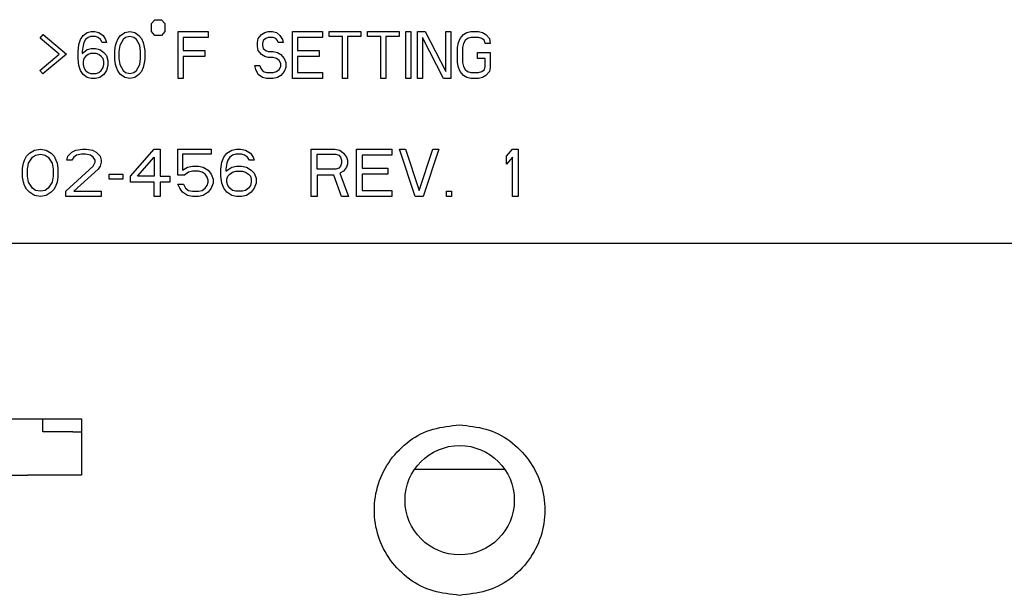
# Model space of a CAD drawing. Extents: x 4 to 119, y 2 to 81.
# Tile 17 of 28: x 66.09 to 67.135, y 45.161 to 45.772. Entities that reach past the tile are written whole.
import ezdxf

# ---------------------------------------------------------------- set-up
doc = ezdxf.new("R2010")
doc.units = 0
doc.layers.add('BODY', color=3, linetype='CONTINUOUS')

msp = doc.modelspace()

# ---------------------------------------------------------------- linework, layer by layer
at = {"layer": 'BODY', "linetype": 'CONTINUOUS'}
for p, q in [((66.2302, 45.7676), (66.2337, 45.7717)), ((66.2337, 45.7717), (66.2408, 45.7717)), ((66.2408, 45.7717), (66.2443, 45.7676)), ((66.1576, 45.755), (66.162, 45.7582)), ((66.162, 45.7582), (66.1664, 45.7592)), ((66.1664, 45.7592), (66.17, 45.7592)), ((66.17, 45.7592), (66.1744, 45.7582)), ((66.1744, 45.7582), (66.1788, 45.755)), ((66.1974, 45.755), (66.2018, 45.7582)), ((66.2018, 45.7582), (66.2072, 45.7592)), ((66.2072, 45.7592), (66.2125, 45.7582)), ((66.2125, 45.7582), (66.2169, 45.755)), ((66.2302, 45.7592), (66.2302, 45.7676)), ((66.2337, 45.7551), (66.2302, 45.7592)), ((66.2443, 45.7592), (66.2408, 45.7551)), ((66.2443, 45.7676), (66.2443, 45.7592)), ((66.2585, 45.7592), (66.2904, 45.7592)), ((66.2585, 45.7092), (66.2585, 45.7592)), ((66.2904, 45.7592), (66.2904, 45.7529)), ((66.347, 45.756), (66.3506, 45.7582)), ((66.3506, 45.7582), (66.3541, 45.7592)), ((66.3541, 45.7592), (66.3586, 45.7592)), ((66.3586, 45.7592), (66.363, 45.7582)), ((66.363, 45.7582), (66.3665, 45.755)), ((66.3798, 45.7592), (66.4117, 45.7592)), ((66.3798, 45.7092), (66.3798, 45.7592)), ((66.4117, 45.7592), (66.4117, 45.7529)), ((66.4188, 45.7592), (66.4524, 45.7592)), ((66.4188, 45.7539), (66.4188, 45.7592)), ((66.4524, 45.7592), (66.4524, 45.7539)), ((66.4595, 45.7592), (66.4931, 45.7592)), ((66.4595, 45.7539), (66.4595, 45.7592)), ((66.4931, 45.7592), (66.4931, 45.7539)), ((66.5002, 45.7592), (66.5055, 45.7592)), ((66.5002, 45.7092), (66.5002, 45.7592)), ((66.5055, 45.7592), (66.5055, 45.7092)), ((66.5126, 45.7092), (66.5126, 45.7592)), ((66.5126, 45.7592), (66.5206, 45.7592)), ((66.5206, 45.7592), (66.5427, 45.7167)), ((66.5427, 45.7167), (66.5427, 45.7592)), ((66.5427, 45.7592), (66.548, 45.7592)), ((66.548, 45.7592), (66.548, 45.7092)), ((66.5613, 45.756), (66.5649, 45.7582)), ((66.5649, 45.7582), (66.5693, 45.7592)), ((66.5693, 45.7592), (66.5773, 45.7592)), ((66.5773, 45.7592), (66.5817, 45.7582)), ((66.5817, 45.7582), (66.5852, 45.756)), ((66.1121, 45.7522), (66.1153, 45.756)), ((66.1323, 45.7352), (66.1121, 45.7522)), ((66.1153, 45.756), (66.14, 45.7352)), ((66.1531, 45.7454), (66.1549, 45.7507)), ((66.1549, 45.7507), (66.1576, 45.755)), ((66.1585, 45.7475), (66.1576, 45.7443)), ((66.1602, 45.7507), (66.1585, 45.7475)), ((66.1629, 45.7529), (66.1602, 45.7507)), ((66.1655, 45.7539), (66.1629, 45.7529)), ((66.1709, 45.7539), (66.1655, 45.7539)), ((66.1735, 45.7529), (66.1709, 45.7539)), ((66.1762, 45.7507), (66.1735, 45.7529)), ((66.1779, 45.7475), (66.1762, 45.7507)), ((66.1824, 45.7475), (66.1779, 45.7475)), ((66.1788, 45.755), (66.1815, 45.7507)), ((66.1815, 45.7507), (66.1824, 45.7475)), ((66.1921, 45.7443), (66.193, 45.7475)), ((66.193, 45.7475), (66.1948, 45.7518)), ((66.1948, 45.7518), (66.1974, 45.755)), ((66.2001, 45.7507), (66.1965, 45.7443)), ((66.2027, 45.7529), (66.2001, 45.7507)), ((66.2072, 45.7539), (66.2027, 45.7529)), ((66.2116, 45.7529), (66.2072, 45.7539)), ((66.2142, 45.7507), (66.2116, 45.7529)), ((66.2178, 45.7443), (66.2142, 45.7507)), ((66.2169, 45.755), (66.2195, 45.7518)), ((66.2195, 45.7518), (66.2213, 45.7475)), ((66.2213, 45.7475), (66.2222, 45.7443)), ((66.2408, 45.7551), (66.2337, 45.7551)), ((66.2638, 45.7529), (66.2638, 45.739)), ((66.2904, 45.7529), (66.2638, 45.7529)), ((66.3426, 45.7475), (66.3435, 45.7518)), ((66.3426, 45.7433), (66.3426, 45.7475)), ((66.3435, 45.7518), (66.347, 45.756)), ((66.3488, 45.7497), (66.3479, 45.7465)), ((66.3515, 45.7518), (66.3488, 45.7497)), ((66.3541, 45.7529), (66.3515, 45.7518)), ((66.3594, 45.7529), (66.3541, 45.7529)), ((66.3621, 45.7518), (66.3594, 45.7529)), ((66.3639, 45.7497), (66.3621, 45.7518)), ((66.3648, 45.7475), (66.3639, 45.7497)), ((66.3701, 45.7475), (66.3648, 45.7475)), ((66.3665, 45.755), (66.3692, 45.7507)), ((66.3692, 45.7507), (66.3701, 45.7475)), ((66.4117, 45.7529), (66.3851, 45.7529)), ((66.3851, 45.7529), (66.3851, 45.739)), ((66.4329, 45.7539), (66.4188, 45.7539)), ((66.4329, 45.7092), (66.4329, 45.7539)), ((66.4382, 45.7539), (66.4382, 45.7092)), ((66.4524, 45.7539), (66.4382, 45.7539)), ((66.4737, 45.7539), (66.4595, 45.7539)), ((66.4737, 45.7092), (66.4737, 45.7539)), ((66.4931, 45.7539), (66.479, 45.7539)), ((66.479, 45.7539), (66.479, 45.7092)), ((66.5179, 45.7529), (66.5179, 45.7092)), ((66.5401, 45.7092), (66.5179, 45.7529)), ((66.5551, 45.7422), (66.556, 45.7475)), ((66.556, 45.7475), (66.5578, 45.7518)), ((66.5578, 45.7518), (66.5613, 45.756)), ((66.5631, 45.7497), (66.5613, 45.7465)), ((66.5657, 45.7518), (66.5631, 45.7497)), ((66.5693, 45.7529), (66.5657, 45.7518)), ((66.5773, 45.7529), (66.5693, 45.7529)), ((66.5808, 45.7518), (66.5773, 45.7529)), ((66.5835, 45.7497), (66.5808, 45.7518)), ((66.5843, 45.7465), (66.5835, 45.7497)), ((66.5852, 45.756), (66.5888, 45.7518)), ((66.5888, 45.7518), (66.5897, 45.7465)), ((66.1523, 45.738), (66.1531, 45.7454)), ((66.1523, 45.7305), (66.1523, 45.738)), ((66.1576, 45.7443), (66.1567, 45.738)), ((66.1567, 45.7358), (66.162, 45.7401)), ((66.1567, 45.738), (66.1567, 45.7358)), ((66.162, 45.7401), (66.1664, 45.7412)), ((66.1664, 45.7412), (66.1709, 45.7412)), ((66.1709, 45.7412), (66.1753, 45.7401)), ((66.1753, 45.7401), (66.1797, 45.7369)), ((66.1797, 45.7369), (66.1824, 45.7337)), ((66.1912, 45.739), (66.1921, 45.7443)), ((66.1912, 45.7295), (66.1912, 45.739)), ((66.1965, 45.7443), (66.1956, 45.738)), ((66.1956, 45.738), (66.1956, 45.7305)), ((66.2187, 45.738), (66.2178, 45.7443)), ((66.2187, 45.7305), (66.2187, 45.738)), ((66.2222, 45.7443), (66.2231, 45.739)), ((66.2231, 45.739), (66.2231, 45.7295)), ((66.2638, 45.739), (66.2868, 45.739)), ((66.2868, 45.739), (66.2868, 45.7326)), ((66.3435, 45.739), (66.3426, 45.7433)), ((66.347, 45.7348), (66.3435, 45.739)), ((66.3479, 45.7465), (66.3479, 45.7443)), ((66.3479, 45.7443), (66.3488, 45.7412)), ((66.3488, 45.7412), (66.3515, 45.739)), ((66.3515, 45.739), (66.3541, 45.738)), ((66.3541, 45.738), (66.3594, 45.738)), ((66.3594, 45.738), (66.3639, 45.7369)), ((66.3639, 45.7369), (66.3674, 45.7348)), ((66.3851, 45.739), (66.4081, 45.739)), ((66.4081, 45.739), (66.4081, 45.7326)), ((66.5551, 45.7263), (66.5551, 45.7422)), ((66.5613, 45.7465), (66.5604, 45.7422)), ((66.5604, 45.7422), (66.5604, 45.7263)), ((66.5764, 45.7305), (66.5764, 45.7369)), ((66.5764, 45.7369), (66.5897, 45.7369)), ((66.5897, 45.7465), (66.5843, 45.7465)), ((66.5897, 45.7369), (66.5897, 45.7209)), ((66.1116, 45.7179), (66.1323, 45.7352)), ((66.14, 45.7352), (66.1148, 45.7141)), ((66.1531, 45.7231), (66.1523, 45.7305)), ((66.1585, 45.7305), (66.1576, 45.7273)), ((66.1576, 45.7273), (66.1576, 45.7241)), ((66.1602, 45.7326), (66.1585, 45.7305)), ((66.1629, 45.7348), (66.1602, 45.7326)), ((66.1655, 45.7358), (66.1629, 45.7348)), ((66.1717, 45.7358), (66.1655, 45.7358)), ((66.1744, 45.7348), (66.1717, 45.7358)), ((66.177, 45.7326), (66.1744, 45.7348)), ((66.1788, 45.7305), (66.177, 45.7326)), ((66.1797, 45.7273), (66.1788, 45.7305)), ((66.1797, 45.7241), (66.1797, 45.7273)), ((66.1824, 45.7337), (66.1841, 45.7284)), ((66.1841, 45.7284), (66.1841, 45.7231)), ((66.1921, 45.7241), (66.1912, 45.7295)), ((66.1956, 45.7305), (66.1965, 45.7241)), ((66.2178, 45.7241), (66.2187, 45.7305)), ((66.2231, 45.7295), (66.2222, 45.7241)), ((66.2638, 45.7326), (66.2638, 45.7092)), ((66.2868, 45.7326), (66.2638, 45.7326)), ((66.3506, 45.7326), (66.347, 45.7348)), ((66.3541, 45.7316), (66.3506, 45.7326)), ((66.3594, 45.7316), (66.3541, 45.7316)), ((66.363, 45.7305), (66.3594, 45.7316)), ((66.3656, 45.7284), (66.363, 45.7305)), ((66.3674, 45.7252), (66.3656, 45.7284)), ((66.3674, 45.7348), (66.371, 45.7305)), ((66.371, 45.7305), (66.3727, 45.7263)), ((66.4081, 45.7326), (66.3851, 45.7326)), ((66.3851, 45.7326), (66.3851, 45.7156)), ((66.5843, 45.7305), (66.5764, 45.7305)), ((66.5843, 45.722), (66.5843, 45.7305)), ((66.1148, 45.7141), (66.1116, 45.7179)), ((66.1549, 45.7178), (66.1531, 45.7231)), ((66.1576, 45.7135), (66.1549, 45.7178)), ((66.1576, 45.7241), (66.1585, 45.7209)), ((66.1585, 45.7209), (66.1602, 45.7178)), ((66.1602, 45.7178), (66.1629, 45.7156)), ((66.1744, 45.7156), (66.177, 45.7178)), ((66.177, 45.7178), (66.1788, 45.7209)), ((66.1788, 45.7209), (66.1797, 45.7241)), ((66.1824, 45.7178), (66.1797, 45.7135)), ((66.1841, 45.7231), (66.1824, 45.7178)), ((66.193, 45.7209), (66.1921, 45.7241)), ((66.1948, 45.7167), (66.193, 45.7209)), ((66.1974, 45.7135), (66.1948, 45.7167)), ((66.1965, 45.7241), (66.2001, 45.7178)), ((66.2001, 45.7178), (66.2027, 45.7156)), ((66.2116, 45.7156), (66.2142, 45.7178)), ((66.2142, 45.7178), (66.2178, 45.7241)), ((66.2195, 45.7167), (66.2169, 45.7135)), ((66.2213, 45.7209), (66.2195, 45.7167)), ((66.2222, 45.7241), (66.2213, 45.7209)), ((66.3409, 45.7188), (66.34, 45.7231)), ((66.34, 45.7231), (66.3453, 45.7231)), ((66.3435, 45.7135), (66.3409, 45.7188)), ((66.3453, 45.7231), (66.3462, 45.7199)), ((66.3462, 45.7199), (66.3488, 45.7167)), ((66.3488, 45.7167), (66.3524, 45.7156)), ((66.3594, 45.7156), (66.363, 45.7167)), ((66.363, 45.7167), (66.3656, 45.7188)), ((66.3656, 45.7188), (66.3674, 45.722)), ((66.3674, 45.722), (66.3674, 45.7252)), ((66.371, 45.7167), (66.3674, 45.7124)), ((66.3727, 45.7209), (66.371, 45.7167)), ((66.3727, 45.7263), (66.3727, 45.7209)), ((66.556, 45.7209), (66.5551, 45.7263)), ((66.5578, 45.7167), (66.556, 45.7209)), ((66.5613, 45.7124), (66.5578, 45.7167)), ((66.5604, 45.7263), (66.5613, 45.722)), ((66.5613, 45.722), (66.5631, 45.7188)), ((66.5631, 45.7188), (66.5657, 45.7167)), ((66.5657, 45.7167), (66.5693, 45.7156)), ((66.5773, 45.7156), (66.5808, 45.7167)), ((66.5808, 45.7167), (66.5835, 45.7188)), ((66.5835, 45.7188), (66.5843, 45.722)), ((66.5888, 45.7167), (66.5852, 45.7124)), ((66.5897, 45.7209), (66.5888, 45.7167)), ((66.162, 45.7103), (66.1576, 45.7135)), ((66.1664, 45.7092), (66.162, 45.7103)), ((66.1629, 45.7156), (66.1655, 45.7146)), ((66.1655, 45.7146), (66.1717, 45.7146)), ((66.1709, 45.7092), (66.1664, 45.7092)), ((66.1753, 45.7103), (66.1709, 45.7092)), ((66.1717, 45.7146), (66.1744, 45.7156)), ((66.1797, 45.7135), (66.1753, 45.7103)), ((66.2018, 45.7103), (66.1974, 45.7135)), ((66.2072, 45.7092), (66.2018, 45.7103)), ((66.2027, 45.7156), (66.2072, 45.7146)), ((66.2072, 45.7146), (66.2116, 45.7156)), ((66.2125, 45.7103), (66.2072, 45.7092)), ((66.2169, 45.7135), (66.2125, 45.7103)), ((66.2638, 45.7092), (66.2585, 45.7092)), ((66.3479, 45.7103), (66.3435, 45.7135)), ((66.3524, 45.7092), (66.3479, 45.7103)), ((66.3524, 45.7156), (66.3594, 45.7156)), ((66.3594, 45.7092), (66.3524, 45.7092)), ((66.3639, 45.7103), (66.3594, 45.7092)), ((66.3674, 45.7124), (66.3639, 45.7103)), ((66.4117, 45.7092), (66.3798, 45.7092)), ((66.3851, 45.7156), (66.4117, 45.7156)), ((66.4117, 45.7156), (66.4117, 45.7092)), ((66.4382, 45.7092), (66.4329, 45.7092)), ((66.479, 45.7092), (66.4737, 45.7092)), ((66.5055, 45.7092), (66.5002, 45.7092)), ((66.5179, 45.7092), (66.5126, 45.7092)), ((66.548, 45.7092), (66.5401, 45.7092)), ((66.5649, 45.7103), (66.5613, 45.7124)), ((66.5693, 45.7092), (66.5649, 45.7103)), ((66.5693, 45.7156), (66.5773, 45.7156)), ((66.5773, 45.7092), (66.5693, 45.7092)), ((66.5817, 45.7103), (66.5773, 45.7092)), ((66.5852, 45.7124), (66.5817, 45.7103)), ((66.1008, 45.63), (66.106, 45.6332)), ((66.106, 45.6332), (66.1123, 45.6342)), ((66.1123, 45.6342), (66.1185, 45.6332)), ((66.1185, 45.6332), (66.1237, 45.63)), ((66.1456, 45.631), (66.1498, 45.6332)), ((66.1498, 45.6332), (66.1571, 45.6342)), ((66.1571, 45.6342), (66.1612, 45.6342)), ((66.1612, 45.6342), (66.1675, 45.6332)), ((66.1675, 45.6332), (66.1716, 45.631)), ((66.2081, 45.6055), (66.2331, 45.6342)), ((66.2331, 45.6342), (66.2393, 45.6342)), ((66.2393, 45.6342), (66.2393, 45.6055)), ((66.2581, 45.6342), (66.2935, 45.6342)), ((66.2581, 45.6066), (66.2581, 45.6342)), ((66.2935, 45.6342), (66.2935, 45.6289)), ((66.3102, 45.63), (66.3154, 45.6332)), ((66.3154, 45.6332), (66.3206, 45.6342)), ((66.3206, 45.6342), (66.3248, 45.6342)), ((66.3248, 45.6342), (66.33, 45.6332)), ((66.33, 45.6332), (66.3352, 45.63)), ((66.3998, 45.6342), (66.4248, 45.6342)), ((66.3998, 45.5842), (66.3998, 45.6342)), ((66.4248, 45.6342), (66.43, 45.6332)), ((66.43, 45.6332), (66.4341, 45.63)), ((66.4477, 45.6342), (66.4852, 45.6342)), ((66.4477, 45.5842), (66.4477, 45.6342)), ((66.4852, 45.6342), (66.4852, 45.6279)), ((66.4935, 45.6342), (66.4998, 45.6342)), ((66.5102, 45.5842), (66.4935, 45.6342)), ((66.4998, 45.6342), (66.5143, 45.5906)), ((66.5143, 45.5906), (66.5289, 45.6342)), ((66.5352, 45.6342), (66.5185, 45.5842)), ((66.5289, 45.6342), (66.5352, 45.6342)), ((66.607, 45.6268), (66.6133, 45.6342)), ((66.6133, 45.6342), (66.6195, 45.6342)), ((66.6195, 45.6342), (66.6195, 45.5842)), ((66.0945, 45.6193), (66.0956, 45.6225)), ((66.0956, 45.6225), (66.0977, 45.6268)), ((66.0977, 45.6268), (66.1008, 45.63)), ((66.0998, 45.6193), (66.1039, 45.6257)), ((66.1039, 45.6257), (66.107, 45.6279)), ((66.107, 45.6279), (66.1123, 45.6289)), ((66.1123, 45.6289), (66.1175, 45.6279)), ((66.1175, 45.6279), (66.1206, 45.6257)), ((66.1206, 45.6257), (66.1248, 45.6193)), ((66.1237, 45.63), (66.1268, 45.6268)), ((66.1268, 45.6268), (66.1289, 45.6225)), ((66.1289, 45.6225), (66.13, 45.6193)), ((66.1404, 45.6225), (66.1414, 45.6268)), ((66.1456, 45.6225), (66.1404, 45.6225)), ((66.1414, 45.6268), (66.1456, 45.631)), ((66.1477, 45.6257), (66.1456, 45.6225)), ((66.1508, 45.6279), (66.1477, 45.6257)), ((66.156, 45.6289), (66.1508, 45.6279)), ((66.1602, 45.6289), (66.156, 45.6289)), ((66.1654, 45.6279), (66.1602, 45.6289)), ((66.1685, 45.6257), (66.1654, 45.6279)), ((66.1706, 45.6225), (66.1685, 45.6257)), ((66.1706, 45.6204), (66.1706, 45.6225)), ((66.1716, 45.631), (66.1758, 45.6268)), ((66.1758, 45.6268), (66.1768, 45.6225)), ((66.1768, 45.6225), (66.1768, 45.6204)), ((66.2154, 45.6055), (66.2331, 45.6257)), ((66.2331, 45.6257), (66.2331, 45.6055)), ((66.2633, 45.6289), (66.2633, 45.6119)), ((66.2935, 45.6289), (66.2633, 45.6289)), ((66.305, 45.6204), (66.307, 45.6257)), ((66.307, 45.6257), (66.3102, 45.63)), ((66.3112, 45.6225), (66.3102, 45.6193)), ((66.3133, 45.6257), (66.3112, 45.6225)), ((66.3164, 45.6279), (66.3133, 45.6257)), ((66.3196, 45.6289), (66.3164, 45.6279)), ((66.3258, 45.6289), (66.3196, 45.6289)), ((66.3289, 45.6279), (66.3258, 45.6289)), ((66.3321, 45.6257), (66.3289, 45.6279)), ((66.3341, 45.6225), (66.3321, 45.6257)), ((66.3393, 45.6225), (66.3341, 45.6225)), ((66.3352, 45.63), (66.3383, 45.6257)), ((66.3383, 45.6257), (66.3393, 45.6225)), ((66.406, 45.613), (66.406, 45.6289)), ((66.406, 45.6289), (66.4258, 45.6289)), ((66.4258, 45.6289), (66.4289, 45.6279)), ((66.4289, 45.6279), (66.431, 45.6257)), ((66.431, 45.6257), (66.432, 45.6225)), ((66.432, 45.6225), (66.432, 45.6193)), ((66.4341, 45.63), (66.4373, 45.6257)), ((66.4373, 45.6257), (66.4383, 45.6225)), ((66.4383, 45.6225), (66.4383, 45.6183)), ((66.4539, 45.6279), (66.4539, 45.614)), ((66.4852, 45.6279), (66.4539, 45.6279)), ((66.607, 45.6183), (66.607, 45.6268)), ((66.6133, 45.6257), (66.607, 45.6183)), ((66.6133, 45.5842), (66.6133, 45.6257)), ((66.0935, 45.614), (66.0945, 45.6193)), ((66.0935, 45.6045), (66.0935, 45.614)), ((66.0987, 45.613), (66.0998, 45.6193)), ((66.0987, 45.6055), (66.0987, 45.613)), ((66.1248, 45.6193), (66.1258, 45.613)), ((66.1258, 45.613), (66.1258, 45.6055)), ((66.13, 45.6193), (66.131, 45.614)), ((66.131, 45.614), (66.131, 45.6045)), ((66.1393, 45.5896), (66.1685, 45.6162)), ((66.1737, 45.613), (66.1477, 45.5896)), ((66.1685, 45.6162), (66.1706, 45.6204)), ((66.1758, 45.6162), (66.1737, 45.613)), ((66.1768, 45.6204), (66.1758, 45.6162)), ((66.2633, 45.6119), (66.2685, 45.6151)), ((66.2685, 45.6151), (66.2737, 45.6162)), ((66.2737, 45.6162), (66.28, 45.6162)), ((66.28, 45.6162), (66.2852, 45.6151)), ((66.2852, 45.6151), (66.2904, 45.6119)), ((66.2904, 45.6119), (66.2935, 45.6076)), ((66.3039, 45.613), (66.305, 45.6204)), ((66.3039, 45.6055), (66.3039, 45.613)), ((66.3102, 45.6193), (66.3091, 45.613)), ((66.3091, 45.6108), (66.3154, 45.6151)), ((66.3091, 45.613), (66.3091, 45.6108)), ((66.3154, 45.6151), (66.3206, 45.6162)), ((66.3206, 45.6162), (66.3258, 45.6162)), ((66.3258, 45.6162), (66.331, 45.6151)), ((66.331, 45.6151), (66.3362, 45.6119)), ((66.3362, 45.6119), (66.3393, 45.6087)), ((66.4258, 45.613), (66.406, 45.613)), ((66.4289, 45.614), (66.4258, 45.613)), ((66.431, 45.6162), (66.4289, 45.614)), ((66.432, 45.6193), (66.431, 45.6162)), ((66.4373, 45.6151), (66.4341, 45.6108)), ((66.4383, 45.6183), (66.4373, 45.6151)), ((66.4539, 45.614), (66.481, 45.614)), ((66.481, 45.614), (66.481, 45.6076)), ((66.0945, 45.5991), (66.0935, 45.6045)), ((66.0998, 45.5991), (66.0987, 45.6055)), ((66.1258, 45.6055), (66.1248, 45.5991)), ((66.131, 45.6045), (66.13, 45.5991)), ((66.1852, 45.6023), (66.1852, 45.6076)), ((66.1852, 45.6076), (66.1998, 45.6076)), ((66.1998, 45.6023), (66.1852, 45.6023)), ((66.1998, 45.6076), (66.1998, 45.6023)), ((66.2081, 45.5991), (66.2081, 45.6055)), ((66.2331, 45.6055), (66.2154, 45.6055)), ((66.2393, 45.6055), (66.2498, 45.6055)), ((66.2498, 45.6055), (66.2498, 45.5991)), ((66.2654, 45.6066), (66.2581, 45.6066)), ((66.2695, 45.6098), (66.2654, 45.6066)), ((66.2737, 45.6108), (66.2695, 45.6098)), ((66.28, 45.6108), (66.2737, 45.6108)), ((66.2841, 45.6098), (66.28, 45.6108)), ((66.2873, 45.6076), (66.2841, 45.6098)), ((66.2893, 45.6045), (66.2873, 45.6076)), ((66.2904, 45.6013), (66.2893, 45.6045)), ((66.2904, 45.5991), (66.2904, 45.6013)), ((66.2935, 45.6076), (66.2956, 45.6023)), ((66.2956, 45.6023), (66.2956, 45.5981)), ((66.305, 45.5981), (66.3039, 45.6055)), ((66.3102, 45.6023), (66.3112, 45.6055)), ((66.3102, 45.5991), (66.3102, 45.6023)), ((66.3112, 45.6055), (66.3133, 45.6076)), ((66.3133, 45.6076), (66.3164, 45.6098)), ((66.3164, 45.6098), (66.3196, 45.6108)), ((66.3196, 45.6108), (66.3268, 45.6108)), ((66.3268, 45.6108), (66.33, 45.6098)), ((66.33, 45.6098), (66.3331, 45.6076)), ((66.3331, 45.6076), (66.3352, 45.6055)), ((66.3352, 45.6055), (66.3362, 45.6023)), ((66.3362, 45.6023), (66.3362, 45.5991)), ((66.3393, 45.6087), (66.3414, 45.6034)), ((66.3414, 45.6034), (66.3414, 45.5981)), ((66.4237, 45.6066), (66.406, 45.6066)), ((66.406, 45.6066), (66.406, 45.5842)), ((66.432, 45.5842), (66.4237, 45.6066)), ((66.4341, 45.6108), (66.43, 45.6087)), ((66.43, 45.6087), (66.4393, 45.5842)), ((66.4539, 45.6076), (66.4539, 45.5906)), ((66.481, 45.6076), (66.4539, 45.6076)), ((66.0956, 45.5959), (66.0945, 45.5991)), ((66.0977, 45.5917), (66.0956, 45.5959)), ((66.1008, 45.5885), (66.0977, 45.5917)), ((66.1039, 45.5928), (66.0998, 45.5991)), ((66.107, 45.5906), (66.1039, 45.5928)), ((66.1123, 45.5896), (66.107, 45.5906)), ((66.1175, 45.5906), (66.1123, 45.5896)), ((66.1206, 45.5928), (66.1175, 45.5906)), ((66.1248, 45.5991), (66.1206, 45.5928)), ((66.1268, 45.5917), (66.1237, 45.5885)), ((66.1289, 45.5959), (66.1268, 45.5917)), ((66.13, 45.5991), (66.1289, 45.5959)), ((66.2331, 45.5991), (66.2081, 45.5991)), ((66.2331, 45.5842), (66.2331, 45.5991)), ((66.2393, 45.5991), (66.2393, 45.5842)), ((66.2498, 45.5991), (66.2393, 45.5991)), ((66.2581, 45.597), (66.2643, 45.597)), ((66.2602, 45.5928), (66.2581, 45.597)), ((66.2633, 45.5885), (66.2602, 45.5928)), ((66.2643, 45.597), (66.2664, 45.5928)), ((66.2664, 45.5928), (66.2695, 45.5906)), ((66.2695, 45.5906), (66.2737, 45.5896)), ((66.28, 45.5896), (66.2841, 45.5906)), ((66.2841, 45.5906), (66.2873, 45.5928)), ((66.2873, 45.5928), (66.2893, 45.5959)), ((66.2893, 45.5959), (66.2904, 45.5991)), ((66.2935, 45.5928), (66.2904, 45.5885)), ((66.2956, 45.5981), (66.2935, 45.5928)), ((66.307, 45.5928), (66.305, 45.5981)), ((66.3102, 45.5885), (66.307, 45.5928)), ((66.3112, 45.5959), (66.3102, 45.5991)), ((66.3133, 45.5928), (66.3112, 45.5959)), ((66.3164, 45.5906), (66.3133, 45.5928)), ((66.3196, 45.5896), (66.3164, 45.5906)), ((66.33, 45.5906), (66.3268, 45.5896)), ((66.3331, 45.5928), (66.33, 45.5906)), ((66.3352, 45.5959), (66.3331, 45.5928)), ((66.3362, 45.5991), (66.3352, 45.5959)), ((66.3393, 45.5928), (66.3362, 45.5885)), ((66.3414, 45.5981), (66.3393, 45.5928)), ((66.4539, 45.5906), (66.4852, 45.5906)), ((66.4852, 45.5906), (66.4852, 45.5842)), ((66.106, 45.5853), (66.1008, 45.5885)), ((66.1123, 45.5842), (66.106, 45.5853)), ((66.1185, 45.5853), (66.1123, 45.5842)), ((66.1237, 45.5885), (66.1185, 45.5853)), ((66.1393, 45.5842), (66.1393, 45.5896)), ((66.1768, 45.5842), (66.1393, 45.5842)), ((66.1477, 45.5896), (66.1768, 45.5896)), ((66.1768, 45.5896), (66.1768, 45.5842)), ((66.2393, 45.5842), (66.2331, 45.5842)), ((66.2685, 45.5853), (66.2633, 45.5885)), ((66.2737, 45.5842), (66.2685, 45.5853)), ((66.2737, 45.5896), (66.28, 45.5896)), ((66.28, 45.5842), (66.2737, 45.5842)), ((66.2852, 45.5853), (66.28, 45.5842)), ((66.2904, 45.5885), (66.2852, 45.5853)), ((66.3154, 45.5853), (66.3102, 45.5885)), ((66.3206, 45.5842), (66.3154, 45.5853)), ((66.3268, 45.5896), (66.3196, 45.5896)), ((66.3258, 45.5842), (66.3206, 45.5842)), ((66.331, 45.5853), (66.3258, 45.5842)), ((66.3362, 45.5885), (66.331, 45.5853)), ((66.406, 45.5842), (66.3998, 45.5842)), ((66.4393, 45.5842), (66.432, 45.5842)), ((66.4852, 45.5842), (66.4477, 45.5842)), ((66.5185, 45.5842), (66.5102, 45.5842)), ((66.5435, 45.5842), (66.5435, 45.5896)), ((66.5435, 45.5896), (66.5487, 45.5896)), ((66.5487, 45.5842), (66.5435, 45.5842)), ((66.5487, 45.5896), (66.5487, 45.5842)), ((66.6195, 45.5842), (66.6133, 45.5842)), ((67.1573, 45.5342), (65.9573, 45.5342)), ((65.4343, 45.3482), (66.1559, 45.3482)), ((66.1148, 45.3342), (66.1148, 45.3482)), ((66.1559, 45.3482), (66.1559, 45.2882)), ((66.1468, 45.3342), (66.1148, 45.3342)), ((66.1468, 45.3342), (66.1559, 45.3342)), ((66.0814, 45.2882), (66.0985, 45.2882)), ((66.6053, 45.2942), (66.5092, 45.2942))]:
    msp.add_line(p, q, dxfattribs=at)
for points in [[(66.5573, 45.1607), (66.5537, 45.1612), (66.5502, 45.1616), (66.5466, 45.162), (66.5431, 45.1626), (66.5396, 45.1631), (66.5361, 45.1638), (66.5327, 45.1646), (66.5293, 45.1654), (66.5259, 45.1665), (66.5226, 45.1676), (66.5194, 45.169), (66.5162, 45.1705), (66.513, 45.1721), (66.51, 45.1739), (66.507, 45.1758), (66.5041, 45.1779), (66.5012, 45.1801), (66.4985, 45.1824), (66.4958, 45.1848), (66.4933, 45.1872), (66.4908, 45.1898), (66.4884, 45.1925), (66.4862, 45.1953), (66.484, 45.1981), (66.482, 45.201), (66.4801, 45.204), (66.4783, 45.2071), (66.4766, 45.2102), (66.4751, 45.2134), (66.4736, 45.2166), (66.4724, 45.2199), (66.4712, 45.2233), (66.4702, 45.2267), (66.4693, 45.2301), (66.4685, 45.2336), (66.4679, 45.2371), (66.4674, 45.2406), (66.467, 45.2441), (66.4668, 45.2477), (66.4668, 45.2512), (66.4668, 45.2548), (66.467, 45.2583), (66.4674, 45.2619), (66.4679, 45.2654), (66.4685, 45.2689), (66.4693, 45.2724), (66.4702, 45.2758), (66.4712, 45.2792), (66.4724, 45.2826), (66.4736, 45.2859), (66.4751, 45.2891), (66.4766, 45.2923), (66.4783, 45.2954), (66.4801, 45.2985), (66.482, 45.3015), (66.484, 45.3044), (66.4862, 45.3072), (66.4884, 45.31), (66.4908, 45.3126), (66.4933, 45.3152), (66.4958, 45.3177), (66.4985, 45.3201), (66.5012, 45.3224), (66.5041, 45.3246), (66.507, 45.3267), (66.51, 45.3286), (66.513, 45.3304), (66.5162, 45.332), (66.5194, 45.3335), (66.5226, 45.3349), (66.5259, 45.336), (66.5293, 45.337), (66.5327, 45.3379), (66.5361, 45.3387), (66.5396, 45.3393), (66.5431, 45.3399), (66.5466, 45.3404), (66.5502, 45.3409), (66.5537, 45.3413), (66.5573, 45.3417)], [(66.5573, 45.3417), (66.5608, 45.3413), (66.5644, 45.3409), (66.5679, 45.3404), (66.5714, 45.3399), (66.5749, 45.3393), (66.5784, 45.3387), (66.5818, 45.3379), (66.5852, 45.337), (66.5886, 45.336), (66.5919, 45.3349), (66.5951, 45.3335), (66.5983, 45.332), (66.6015, 45.3304), (66.6045, 45.3286), (66.6075, 45.3267), (66.6104, 45.3246), (66.6133, 45.3224), (66.616, 45.3201), (66.6187, 45.3177), (66.6213, 45.3152), (66.6237, 45.3126), (66.6261, 45.31), (66.6283, 45.3072), (66.6305, 45.3044), (66.6325, 45.3015), (66.6344, 45.2985), (66.6362, 45.2954), (66.6379, 45.2923), (66.6394, 45.2891), (66.6409, 45.2859), (66.6422, 45.2826), (66.6433, 45.2792), (66.6444, 45.2758), (66.6453, 45.2724), (66.646, 45.2689), (66.6466, 45.2654), (66.6471, 45.2619), (66.6475, 45.2583), (66.6477, 45.2548), (66.6478, 45.2512), (66.6477, 45.2477), (66.6475, 45.2441), (66.6471, 45.2406), (66.6466, 45.2371), (66.646, 45.2336), (66.6453, 45.2301), (66.6444, 45.2267), (66.6433, 45.2233), (66.6422, 45.2199), (66.6409, 45.2166), (66.6394, 45.2134), (66.6379, 45.2102), (66.6362, 45.2071), (66.6344, 45.204), (66.6325, 45.201), (66.6305, 45.1981), (66.6283, 45.1953), (66.6261, 45.1925), (66.6237, 45.1898), (66.6213, 45.1872), (66.6187, 45.1848), (66.616, 45.1824), (66.6133, 45.1801), (66.6104, 45.1779), (66.6075, 45.1758), (66.6045, 45.1739), (66.6015, 45.1721), (66.5983, 45.1705), (66.5951, 45.169), (66.5919, 45.1676), (66.5886, 45.1665), (66.5852, 45.1654), (66.5818, 45.1646), (66.5784, 45.1638), (66.5749, 45.1631), (66.5714, 45.1626), (66.5679, 45.162), (66.5644, 45.1616), (66.5608, 45.1612), (66.5573, 45.1607)]]:
    msp.add_lwpolyline(points, dxfattribs=at)
msp.add_polyline3d([(66.1559, 45.2882, 0), (66.1546, 45.2882, 0), (66.1533, 45.2882, 0), (66.1519, 45.2882, 0), (66.1506, 45.2882, 0), (66.1493, 45.2882, 0), (66.1479, 45.2882, 0), (66.1466, 45.2882, 0), (66.1453, 45.2882, 0), (66.144, 45.2882, 0), (66.1427, 45.2882, 0), (66.1414, 45.2882, 0), (66.1401, 45.2882, 0), (66.1388, 45.2882, 0), (66.1375, 45.2882, 0), (66.1362, 45.2882, 0), (66.1349, 45.2882, 0), (66.1336, 45.2882, 0), (66.1323, 45.2882, 0), (66.1311, 45.2882, 0), (66.1298, 45.2882, 0), (66.1285, 45.2882, 0), (66.1273, 45.2882, 0), (66.1261, 45.2882, 0), (66.1248, 45.2882, 0), (66.1236, 45.2882, 0), (66.1224, 45.2882, 0), (66.1212, 45.2882, 0), (66.12, 45.2882, 0), (66.1188, 45.2882, 0), (66.1176, 45.2882, 0), (66.1164, 45.2882, 0), (66.1153, 45.2882, 0), (66.1141, 45.2882, 0), (66.113, 45.2882, 0), (66.1119, 45.2882, 0), (66.1108, 45.2882, 0), (66.1097, 45.2882, 0), (66.1086, 45.2882, 0), (66.1076, 45.2882, 0), (66.1065, 45.2882, 0), (66.1055, 45.2882, 0), (66.1045, 45.2882, 0), (66.1035, 45.2882, 0), (66.1024, 45.2882, 0), (66.1014, 45.2882, 0), (66.1004, 45.2882, 0), (66.0995, 45.2882, 0), (66.0985, 45.2882, 0)], dxfattribs=at)
msp.add_circle((66.5573, 45.2617), 0.058, dxfattribs=at)

doc.saveas('drawing.dxf')
